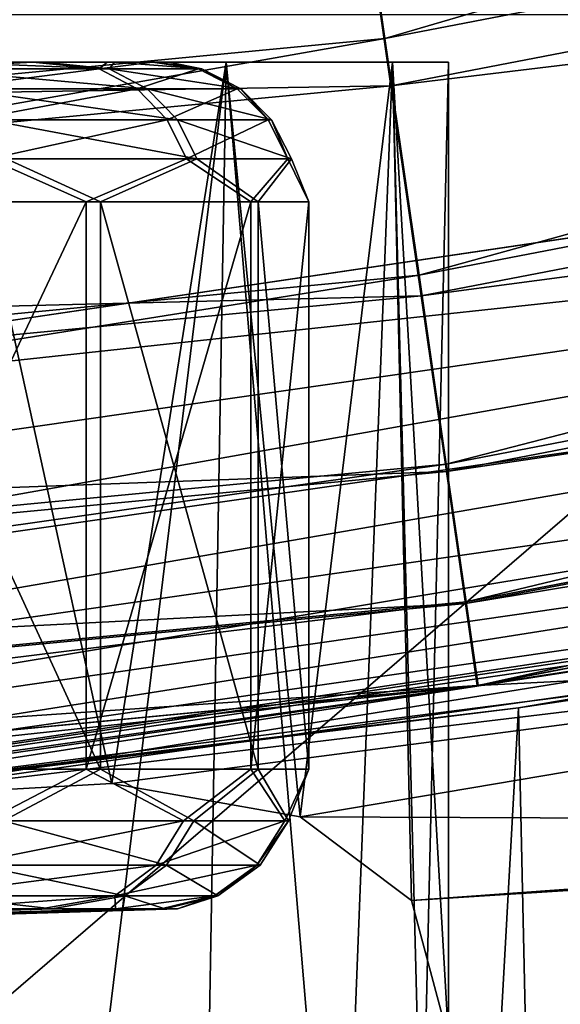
# Model space of a CAD drawing. Header units: millimetres. Extents: x -105 to 105, y -92 to 30.
# Tile 119 of 247: x 2.943 to 3.33, y -29.224 to -28.52. Entities that reach past the tile are written whole.
import ezdxf

# ---------------------------------------------------------------- set-up
doc = ezdxf.new("R2010")
doc.units = ezdxf.units.MM
doc.header["$LTSCALE"] = 59.53398
for name, color, linetype in [('100', 7, 'CONTINUOUS'), ('102', 7, 'CONTINUOUS'), ('160', 7, 'CONTINUOUS'), ('161', 7, 'CONTINUOUS'), ('24', 7, 'CONTINUOUS'), ('30', 7, 'CONTINUOUS'), ('52', 7, 'CONTINUOUS'), ('53', 7, 'CONTINUOUS'), ('54', 7, 'CONTINUOUS'), ('55', 7, 'CONTINUOUS'), ('56', 7, 'CONTINUOUS'), ('67', 7, 'CONTINUOUS'), ('7', 7, 'CONTINUOUS'), ('70', 7, 'CONTINUOUS'), ('73', 7, 'CONTINUOUS'), ('96', 7, 'CONTINUOUS'), ('98', 7, 'CONTINUOUS')]:
    doc.layers.add(name, color=color, linetype=linetype)

msp = doc.modelspace()

# ---------------------------------------------------------------- linework, layer by layer
at = {"layer": '100', "color": 7, "linetype": 'CONTINUOUS'}
for points in [[(2.79912, -29.05606, 52.60522), (2.99068, -29.05606, 53.06088), (2.91964, -29.09291, 52.8864), (2.79912, -29.05606, 52.60522)], [(3.0009, -29.05606, 55.00766), (2.81414, -29.05606, 55.46532), (2.93169, -29.09291, 55.18288), (3.0009, -29.05606, 55.00766)], [(2.91964, -29.09291, 52.8864), (2.99068, -29.05606, 53.06088), (3.06045, -29.09291, 53.33455), (2.91964, -29.09291, 52.8864)], [(3.06779, -29.09291, 54.73328), (3.0009, -29.05606, 55.00766), (2.93169, -29.09291, 55.18288), (3.06779, -29.09291, 54.73328)], [(2.99068, -29.05606, 53.06088), (3.10859, -29.05606, 53.54091), (3.06045, -29.09291, 53.33455), (2.99068, -29.05606, 53.06088)], [(3.11376, -29.05606, 54.52643), (3.0009, -29.05606, 55.00766), (3.06779, -29.09291, 54.73328), (3.11376, -29.05606, 54.52643)], [(3.06045, -29.09291, 53.33455), (3.10859, -29.05606, 53.54091), (3.1329, -29.09291, 53.79868), (3.06045, -29.09291, 53.33455)], [(3.13537, -29.09291, 54.26842), (3.11376, -29.05606, 54.52643), (3.06779, -29.09291, 54.73328), (3.13537, -29.09291, 54.26842)], [(3.10859, -29.05606, 53.54091), (3.14996, -29.05606, 54.03346), (3.1329, -29.09291, 53.79868), (3.10859, -29.05606, 53.54091)], [(3.14996, -29.05606, 54.03346), (3.11376, -29.05606, 54.52643), (3.13537, -29.09291, 54.26842), (3.14996, -29.05606, 54.03346)], [(3.1329, -29.09291, 53.79868), (3.14996, -29.05606, 54.03346), (3.13537, -29.09291, 54.26842), (3.1329, -29.09291, 53.79868)], [(2.91964, -29.09291, 52.8864), (3.06045, -29.09291, 53.33455), (2.90093, -29.12459, 52.89386), (2.91964, -29.09291, 52.8864)], [(2.90093, -29.12459, 52.89386), (3.06045, -29.09291, 53.33455), (3.04084, -29.12459, 53.33913), (2.90093, -29.12459, 52.89386)], [(3.04814, -29.12459, 54.7289), (2.93169, -29.09291, 55.18288), (2.91291, -29.12459, 55.17562), (3.04814, -29.12459, 54.7289)], [(3.06779, -29.09291, 54.73328), (2.93169, -29.09291, 55.18288), (3.04814, -29.12459, 54.7289), (3.06779, -29.09291, 54.73328)], [(3.06045, -29.09291, 53.33455), (3.1329, -29.09291, 53.79868), (3.04084, -29.12459, 53.33913), (3.06045, -29.09291, 53.33455)], [(3.04084, -29.12459, 53.33913), (3.1329, -29.09291, 53.79868), (3.11283, -29.12459, 53.80029), (3.04084, -29.12459, 53.33913)], [(3.11528, -29.12459, 54.26702), (3.06779, -29.09291, 54.73328), (3.04814, -29.12459, 54.7289), (3.11528, -29.12459, 54.26702)], [(3.13537, -29.09291, 54.26842), (3.06779, -29.09291, 54.73328), (3.11528, -29.12459, 54.26702), (3.13537, -29.09291, 54.26842)], [(3.1329, -29.09291, 53.79868), (3.13537, -29.09291, 54.26842), (3.11283, -29.12459, 53.80029), (3.1329, -29.09291, 53.79868)], [(3.11283, -29.12459, 53.80029), (3.13537, -29.09291, 54.26842), (3.11528, -29.12459, 54.26702), (3.11283, -29.12459, 53.80029)], [(2.90093, -29.12459, 52.89386), (3.04084, -29.12459, 53.33913), (2.87269, -29.14662, 52.90511), (2.90093, -29.12459, 52.89386)], [(2.87269, -29.14662, 52.90511), (3.04084, -29.12459, 53.33913), (3.01124, -29.14662, 53.34605), (2.87269, -29.14662, 52.90511)], [(3.01846, -29.14662, 54.72229), (2.91291, -29.12459, 55.17562), (2.88455, -29.14662, 55.16466), (3.01846, -29.14662, 54.72229)], [(3.04814, -29.12459, 54.7289), (2.91291, -29.12459, 55.17562), (3.01846, -29.14662, 54.72229), (3.04814, -29.12459, 54.7289)], [(3.04084, -29.12459, 53.33913), (3.11283, -29.12459, 53.80029), (3.01124, -29.14662, 53.34605), (3.04084, -29.12459, 53.33913)], [(3.01124, -29.14662, 53.34605), (3.11283, -29.12459, 53.80029), (3.08252, -29.14662, 53.80272), (3.01124, -29.14662, 53.34605)], [(3.08495, -29.14662, 54.26491), (3.04814, -29.12459, 54.7289), (3.01846, -29.14662, 54.72229), (3.08495, -29.14662, 54.26491)], [(3.11528, -29.12459, 54.26702), (3.04814, -29.12459, 54.7289), (3.08495, -29.14662, 54.26491), (3.11528, -29.12459, 54.26702)], [(3.11283, -29.12459, 53.80029), (3.11528, -29.12459, 54.26702), (3.08252, -29.14662, 53.80272), (3.11283, -29.12459, 53.80029)], [(3.08252, -29.14662, 53.80272), (3.11528, -29.12459, 54.26702), (3.08495, -29.14662, 54.26491), (3.08252, -29.14662, 53.80272)], [(2.88531, -29.15588, 53.04251), (2.87269, -29.14662, 52.90511), (3.01124, -29.14662, 53.34605), (2.88531, -29.15588, 53.04251)], [(2.89573, -29.15588, 55.02714), (2.96653, -29.15588, 54.78468), (2.88455, -29.14662, 55.16466), (2.89573, -29.15588, 55.02714)], [(2.96653, -29.15588, 54.78468), (3.01846, -29.14662, 54.72229), (2.88455, -29.14662, 55.16466), (2.96653, -29.15588, 54.78468)], [(2.95866, -29.15588, 53.28422), (2.88531, -29.15588, 53.04251), (3.01124, -29.14662, 53.34605), (2.95866, -29.15588, 53.28422)], [(3.01179, -29.15588, 53.53116), (2.95866, -29.15588, 53.28422), (3.01124, -29.14662, 53.34605), (3.01179, -29.15588, 53.53116)], [(2.96653, -29.15588, 54.78468), (3.01707, -29.15588, 54.5372), (3.01846, -29.14662, 54.72229), (2.96653, -29.15588, 54.78468)], [(3.01179, -29.15588, 53.53116), (3.01124, -29.14662, 53.34605), (3.08252, -29.14662, 53.80272), (3.01179, -29.15588, 53.53116)], [(3.04435, -29.15588, 53.78164), (3.01179, -29.15588, 53.53116), (3.08252, -29.14662, 53.80272), (3.04435, -29.15588, 53.78164)], [(3.01707, -29.15588, 54.5372), (3.047, -29.15588, 54.28638), (3.01846, -29.14662, 54.72229), (3.01707, -29.15588, 54.5372)], [(3.047, -29.15588, 54.28638), (3.08495, -29.14662, 54.26491), (3.01846, -29.14662, 54.72229), (3.047, -29.15588, 54.28638)], [(3.05611, -29.15588, 54.03396), (3.04435, -29.15588, 53.78164), (3.08252, -29.14662, 53.80272), (3.05611, -29.15588, 54.03396)], [(3.047, -29.15588, 54.28638), (3.05611, -29.15588, 54.03396), (3.08495, -29.14662, 54.26491), (3.047, -29.15588, 54.28638)], [(3.05611, -29.15588, 54.03396), (3.08252, -29.14662, 53.80272), (3.08495, -29.14662, 54.26491), (3.05611, -29.15588, 54.03396)]]:
    msp.add_3dface(points, dxfattribs=at)
at = {"layer": '102', "color": 7, "linetype": 'CONTINUOUS'}
for points in [[(2.87951, -28.55, 53.04455), (2.9527, -28.55, 53.28575), (2.86198, -28.55489, 52.90938), (2.87951, -28.55, 53.04455)], [(2.86198, -28.55489, 52.90938), (2.9527, -28.55, 53.28575), (3.00002, -28.55489, 53.34868), (2.86198, -28.55489, 52.90938)], [(3.00721, -28.55489, 54.71979), (2.8899, -28.55, 55.02517), (2.8738, -28.55489, 55.16051), (3.00721, -28.55489, 54.71979)], [(2.96056, -28.55, 54.78321), (2.8899, -28.55, 55.02517), (3.00721, -28.55489, 54.71979), (2.96056, -28.55, 54.78321)], [(2.9527, -28.55, 53.28575), (3.00572, -28.55, 53.53219), (3.00002, -28.55489, 53.34868), (2.9527, -28.55, 53.28575)], [(3.01099, -28.55, 54.53622), (2.96056, -28.55, 54.78321), (3.00721, -28.55489, 54.71979), (3.01099, -28.55, 54.53622)], [(3.00572, -28.55, 53.53219), (3.03822, -28.55, 53.78219), (3.00002, -28.55489, 53.34868), (3.00572, -28.55, 53.53219)], [(3.00002, -28.55489, 53.34868), (3.03822, -28.55, 53.78219), (3.07104, -28.55489, 53.80364), (3.00002, -28.55489, 53.34868)], [(3.07345, -28.55489, 54.26411), (3.01099, -28.55, 54.53622), (3.00721, -28.55489, 54.71979), (3.07345, -28.55489, 54.26411)], [(3.04086, -28.55, 54.2859), (3.01099, -28.55, 54.53622), (3.07345, -28.55489, 54.26411), (3.04086, -28.55, 54.2859)], [(3.03822, -28.55, 53.78219), (3.04996, -28.55, 54.03399), (3.07104, -28.55489, 53.80364), (3.03822, -28.55, 53.78219)], [(3.04996, -28.55, 54.03399), (3.04086, -28.55, 54.2859), (3.07345, -28.55489, 54.26411), (3.04996, -28.55, 54.03399)], [(3.07104, -28.55489, 53.80364), (3.04996, -28.55, 54.03399), (3.07345, -28.55489, 54.26411), (3.07104, -28.55489, 53.80364)], [(2.86198, -28.55489, 52.90938), (3.00002, -28.55489, 53.34868), (2.8879, -28.56912, 52.89905), (2.86198, -28.55489, 52.90938)], [(3.00721, -28.55489, 54.71979), (2.8738, -28.55489, 55.16051), (3.03445, -28.56912, 54.72585), (3.00721, -28.55489, 54.71979)], [(3.03445, -28.56912, 54.72585), (2.8738, -28.55489, 55.16051), (2.89983, -28.56912, 55.17057), (3.03445, -28.56912, 54.72585)], [(2.8879, -28.56912, 52.89905), (3.00002, -28.55489, 53.34868), (3.02719, -28.56912, 53.34233), (2.8879, -28.56912, 52.89905)], [(3.00002, -28.55489, 53.34868), (3.07104, -28.55489, 53.80364), (3.02719, -28.56912, 53.34233), (3.00002, -28.55489, 53.34868)], [(3.07345, -28.55489, 54.26411), (3.00721, -28.55489, 54.71979), (3.10129, -28.56912, 54.26604), (3.07345, -28.55489, 54.26411)], [(3.10129, -28.56912, 54.26604), (3.00721, -28.55489, 54.71979), (3.03445, -28.56912, 54.72585), (3.10129, -28.56912, 54.26604)], [(3.02719, -28.56912, 53.34233), (3.07104, -28.55489, 53.80364), (3.09885, -28.56912, 53.80141), (3.02719, -28.56912, 53.34233)], [(3.07104, -28.55489, 53.80364), (3.07345, -28.55489, 54.26411), (3.09885, -28.56912, 53.80141), (3.07104, -28.55489, 53.80364)], [(3.09885, -28.56912, 53.80141), (3.07345, -28.55489, 54.26411), (3.10129, -28.56912, 54.26604), (3.09885, -28.56912, 53.80141)], [(2.8879, -28.56912, 52.89905), (3.02719, -28.56912, 53.34233), (2.90846, -28.59127, 52.89086), (2.8879, -28.56912, 52.89905)], [(3.03445, -28.56912, 54.72585), (2.89983, -28.56912, 55.17057), (3.05605, -28.59127, 54.73067), (3.03445, -28.56912, 54.72585)], [(3.05605, -28.59127, 54.73067), (2.89983, -28.56912, 55.17057), (2.92047, -28.59127, 55.17855), (3.05605, -28.59127, 54.73067)], [(2.90846, -28.59127, 52.89086), (3.02719, -28.56912, 53.34233), (3.04874, -28.59127, 53.33729), (2.90846, -28.59127, 52.89086)], [(3.02719, -28.56912, 53.34233), (3.09885, -28.56912, 53.80141), (3.04874, -28.59127, 53.33729), (3.02719, -28.56912, 53.34233)], [(3.10129, -28.56912, 54.26604), (3.03445, -28.56912, 54.72585), (3.12337, -28.59127, 54.26758), (3.10129, -28.56912, 54.26604)], [(3.12337, -28.59127, 54.26758), (3.03445, -28.56912, 54.72585), (3.05605, -28.59127, 54.73067), (3.12337, -28.59127, 54.26758)], [(3.04874, -28.59127, 53.33729), (3.09885, -28.56912, 53.80141), (3.12091, -28.59127, 53.79964), (3.04874, -28.59127, 53.33729)], [(3.09885, -28.56912, 53.80141), (3.10129, -28.56912, 54.26604), (3.12091, -28.59127, 53.79964), (3.09885, -28.56912, 53.80141)], [(3.12091, -28.59127, 53.79964), (3.10129, -28.56912, 54.26604), (3.12337, -28.59127, 54.26758), (3.12091, -28.59127, 53.79964)], [(2.90846, -28.59127, 52.89086), (3.04874, -28.59127, 53.33729), (2.92165, -28.61919, 52.8856), (2.90846, -28.59127, 52.89086)], [(3.05605, -28.59127, 54.73067), (2.92047, -28.59127, 55.17855), (3.06991, -28.61919, 54.73375), (3.05605, -28.59127, 54.73067)], [(3.06991, -28.61919, 54.73375), (2.92047, -28.59127, 55.17855), (2.93371, -28.61919, 55.18366), (3.06991, -28.61919, 54.73375)], [(2.92165, -28.61919, 52.8856), (3.04874, -28.59127, 53.33729), (3.06256, -28.61919, 53.33406), (2.92165, -28.61919, 52.8856)], [(3.04874, -28.59127, 53.33729), (3.12091, -28.59127, 53.79964), (3.06256, -28.61919, 53.33406), (3.04874, -28.59127, 53.33729)], [(3.12337, -28.59127, 54.26758), (3.05605, -28.59127, 54.73067), (3.13753, -28.61919, 54.26857), (3.12337, -28.59127, 54.26758)], [(3.13753, -28.61919, 54.26857), (3.05605, -28.59127, 54.73067), (3.06991, -28.61919, 54.73375), (3.13753, -28.61919, 54.26857)], [(3.06256, -28.61919, 53.33406), (3.12091, -28.59127, 53.79964), (3.13506, -28.61919, 53.7985), (3.06256, -28.61919, 53.33406)], [(3.12091, -28.59127, 53.79964), (3.12337, -28.59127, 54.26758), (3.13506, -28.61919, 53.7985), (3.12091, -28.59127, 53.79964)], [(3.13506, -28.61919, 53.7985), (3.12337, -28.59127, 54.26758), (3.13753, -28.61919, 54.26857), (3.13506, -28.61919, 53.7985)], [(2.99068, -28.65, 53.06088), (2.79912, -28.65, 52.60522), (2.92165, -28.61919, 52.8856), (2.99068, -28.65, 53.06088)], [(2.81414, -28.65, 55.46532), (3.0009, -28.65, 55.00766), (2.93371, -28.61919, 55.18366), (2.81414, -28.65, 55.46532)], [(2.99068, -28.65, 53.06088), (2.92165, -28.61919, 52.8856), (3.06256, -28.61919, 53.33406), (2.99068, -28.65, 53.06088)], [(3.0009, -28.65, 55.00766), (3.06991, -28.61919, 54.73375), (2.93371, -28.61919, 55.18366), (3.0009, -28.65, 55.00766)], [(3.10859, -28.65, 53.54091), (2.99068, -28.65, 53.06088), (3.06256, -28.61919, 53.33406), (3.10859, -28.65, 53.54091)], [(3.0009, -28.65, 55.00766), (3.11376, -28.65, 54.52643), (3.06991, -28.61919, 54.73375), (3.0009, -28.65, 55.00766)], [(3.10859, -28.65, 53.54091), (3.06256, -28.61919, 53.33406), (3.13506, -28.61919, 53.7985), (3.10859, -28.65, 53.54091)], [(3.11376, -28.65, 54.52643), (3.13753, -28.61919, 54.26857), (3.06991, -28.61919, 54.73375), (3.11376, -28.65, 54.52643)], [(3.14996, -28.65, 54.03346), (3.10859, -28.65, 53.54091), (3.13506, -28.61919, 53.7985), (3.14996, -28.65, 54.03346)], [(3.11376, -28.65, 54.52643), (3.14996, -28.65, 54.03346), (3.13753, -28.61919, 54.26857), (3.11376, -28.65, 54.52643)], [(3.14996, -28.65, 54.03346), (3.13506, -28.61919, 53.7985), (3.13753, -28.61919, 54.26857), (3.14996, -28.65, 54.03346)]]:
    msp.add_3dface(points, dxfattribs=at)
at = {"layer": '160', "color": 7, "linetype": 'CONTINUOUS'}
for points in [[(3.63458, -44.25, 4.08396), (4.36452, -28.83209, 3.77434), (3.3, -29.01203, 4.20425), (3.63458, -44.25, 4.08396)], [(2.45302, -44.25, 4.45214), (3.3, -29.01203, 4.20425), (2.21147, -29.14343, 4.50859), (2.45302, -44.25, 4.45214)], [(2.45302, -44.25, 4.45214), (3.63458, -44.25, 4.08396), (3.3, -29.01203, 4.20425), (2.45302, -44.25, 4.45214)]]:
    msp.add_3dface(points, dxfattribs=at)
at = {"layer": '161', "color": 7, "linetype": 'CONTINUOUS'}
for points in [[(3.63458, -44.25, -15.08396), (3.3, -29.01203, -15.20425), (4.36451, -28.83209, -14.77435), (3.63458, -44.25, -15.08396)], [(2.45302, -44.25, -15.45214), (2.21147, -29.14343, -15.50859), (3.3, -29.01203, -15.20425), (2.45302, -44.25, -15.45214)], [(3.63458, -44.25, -15.08396), (2.45302, -44.25, -15.45214), (3.3, -29.01203, -15.20425), (3.63458, -44.25, -15.08396)]]:
    msp.add_3dface(points, dxfattribs=at)
at = {"layer": '24', "color": 7, "linetype": 'CONTINUOUS'}
for points in [[(3.63424, -28.96106, 52.50945), (4.21766, -28.90867, 53.31785), (2.81479, -29.07711, 52.42523), (3.63424, -28.96106, 52.50945)], [(2.81479, -29.07711, 52.42523), (4.21766, -28.90867, 53.31785), (3.00918, -29.06633, 52.82226), (2.81479, -29.07711, 52.42523)], [(3.00918, -29.06633, 52.82226), (4.21766, -28.90867, 53.31785), (3.14375, -29.09008, 53.22578), (3.00918, -29.06633, 52.82226)], [(4.21766, -28.90867, 53.31785), (4.00201, -29.09367, 54.02277), (3.14375, -29.09008, 53.22578), (4.21766, -28.90867, 53.31785)], [(3.14375, -29.09008, 53.22578), (4.00201, -29.09367, 54.02277), (3.22344, -29.14987, 53.63533), (3.14375, -29.09008, 53.22578)], [(4.00201, -29.09367, 54.02277), (3.9956, -29.10061, 54.04368), (3.22344, -29.14987, 53.63533), (4.00201, -29.09367, 54.02277)], [(3.22344, -29.14987, 53.63533), (3.9956, -29.10061, 54.04368), (3.25, -29.24881, 54.05), (3.22344, -29.14987, 53.63533)], [(3.9956, -29.10061, 54.04368), (3.78993, -29.36934, 54.71387), (3.25, -29.24881, 54.05), (3.9956, -29.10061, 54.04368)]]:
    msp.add_3dface(points, dxfattribs=at)
at = {"layer": '30', "color": 7, "linetype": 'CONTINUOUS'}
for points in [[(2.25439, -29.13925, 49.35), (4.48708, -28.80806, 49.35), (2.54451, -29.10882, 52.02813), (2.25439, -29.13925, 49.35)], [(4.48708, -28.80806, 49.35), (2.81479, -29.07711, 52.42523), (2.54451, -29.10882, 52.02813), (4.48708, -28.80806, 49.35)], [(3.63424, -28.96106, 52.50945), (2.81479, -29.07711, 52.42523), (4.48708, -28.80806, 49.35), (3.63424, -28.96106, 52.50945)]]:
    msp.add_3dface(points, dxfattribs=at)
at = {"layer": '52', "color": 7, "linetype": 'CONTINUOUS'}
for points in [[(2.89576, -28.55, 52.57449), (3.09098, -28.55, 53.04587), (2.67473, -28.55, 52.58429), (2.89576, -28.55, 52.57449)], [(2.67473, -28.55, 52.58429), (3.09098, -28.55, 53.04587), (2.78664, -28.55, 52.81018), (2.67473, -28.55, 52.58429)], [(2.78664, -28.55, 52.81018), (3.09098, -28.55, 53.04587), (2.87951, -28.55, 53.04455), (2.78664, -28.55, 52.81018)], [(3.09098, -28.55, 55.05413), (2.89576, -28.55, 55.52551), (2.7995, -28.55, 55.2605), (3.09098, -28.55, 55.05413)], [(2.8899, -28.55, 55.02517), (3.09098, -28.55, 55.05413), (2.7995, -28.55, 55.2605), (2.8899, -28.55, 55.02517)], [(2.87951, -28.55, 53.04455), (3.09098, -28.55, 53.04587), (2.9527, -28.55, 53.28575), (2.87951, -28.55, 53.04455)], [(2.96056, -28.55, 54.78321), (3.09098, -28.55, 55.05413), (2.8899, -28.55, 55.02517), (2.96056, -28.55, 54.78321)], [(3.09098, -28.55, 53.04587), (3.20997, -28.55, 53.54149), (2.9527, -28.55, 53.28575), (3.09098, -28.55, 53.04587)], [(2.9527, -28.55, 53.28575), (3.20997, -28.55, 53.54149), (3.00572, -28.55, 53.53219), (2.9527, -28.55, 53.28575)], [(3.20997, -28.55, 54.55851), (3.09098, -28.55, 55.05413), (2.96056, -28.55, 54.78321), (3.20997, -28.55, 54.55851)], [(3.01099, -28.55, 54.53622), (3.20997, -28.55, 54.55851), (2.96056, -28.55, 54.78321), (3.01099, -28.55, 54.53622)], [(3.00572, -28.55, 53.53219), (3.20997, -28.55, 53.54149), (3.03822, -28.55, 53.78219), (3.00572, -28.55, 53.53219)], [(3.04086, -28.55, 54.2859), (3.20997, -28.55, 54.55851), (3.01099, -28.55, 54.53622), (3.04086, -28.55, 54.2859)], [(3.20997, -28.55, 53.54149), (3.25, -28.55, 54.05), (3.03822, -28.55, 53.78219), (3.20997, -28.55, 53.54149)], [(3.03822, -28.55, 53.78219), (3.25, -28.55, 54.05), (3.04996, -28.55, 54.03399), (3.03822, -28.55, 53.78219)], [(3.25, -28.55, 54.05), (3.20997, -28.55, 54.55851), (3.04086, -28.55, 54.2859), (3.25, -28.55, 54.05)], [(3.04996, -28.55, 54.03399), (3.25, -28.55, 54.05), (3.04086, -28.55, 54.2859), (3.04996, -28.55, 54.03399)]]:
    msp.add_3dface(points, dxfattribs=at)
at = {"layer": '53', "color": 7, "linetype": 'CONTINUOUS'}
for points in [[(2.9223, -29.92557, 55.4722), (2.89576, -28.55, 55.52551), (3.09098, -28.55, 55.05413), (2.9223, -29.92557, 55.4722)], [(3.07078, -29.69972, 55.11434), (2.9223, -29.92557, 55.4722), (3.09098, -28.55, 55.05413), (3.07078, -29.69972, 55.11434)], [(3.17217, -29.51405, 54.75697), (3.07078, -29.69972, 55.11434), (3.09098, -28.55, 55.05413), (3.17217, -29.51405, 54.75697)], [(3.17217, -29.51405, 54.75697), (3.09098, -28.55, 55.05413), (3.20997, -28.55, 54.55851), (3.17217, -29.51405, 54.75697)], [(3.23087, -29.36493, 54.40208), (3.17217, -29.51405, 54.75697), (3.20997, -28.55, 54.55851), (3.23087, -29.36493, 54.40208)], [(3.23087, -29.36493, 54.40208), (3.20997, -28.55, 54.55851), (3.25, -28.55, 54.05), (3.23087, -29.36493, 54.40208)], [(3.25, -29.24881, 54.05), (3.23087, -29.36493, 54.40208), (3.25, -28.55, 54.05), (3.25, -29.24881, 54.05)]]:
    msp.add_3dface(points, dxfattribs=at)
at = {"layer": '54', "color": 7, "linetype": 'CONTINUOUS'}
for points in [[(2.81479, -29.07711, 52.42523), (3.00918, -29.06633, 52.82226), (2.89576, -28.55, 52.57449), (2.81479, -29.07711, 52.42523)], [(3.00918, -29.06633, 52.82226), (3.09098, -28.55, 53.04587), (2.89576, -28.55, 52.57449), (3.00918, -29.06633, 52.82226)], [(3.00918, -29.06633, 52.82226), (3.14375, -29.09008, 53.22578), (3.09098, -28.55, 53.04587), (3.00918, -29.06633, 52.82226)], [(3.14375, -29.09008, 53.22578), (3.20997, -28.55, 53.54149), (3.09098, -28.55, 53.04587), (3.14375, -29.09008, 53.22578)], [(3.14375, -29.09008, 53.22578), (3.22344, -29.14987, 53.63533), (3.20997, -28.55, 53.54149), (3.14375, -29.09008, 53.22578)], [(3.22344, -29.14987, 53.63533), (3.25, -29.24881, 54.05), (3.20997, -28.55, 53.54149), (3.22344, -29.14987, 53.63533)], [(3.25, -29.24881, 54.05), (3.25, -28.55, 54.05), (3.20997, -28.55, 53.54149), (3.25, -29.24881, 54.05)]]:
    msp.add_3dface(points, dxfattribs=at)
at = {"layer": '55', "color": 7, "linetype": 'CONTINUOUS'}
msp.add_3dface([(4.41719, -28.51608, 49.05), (2.21436, -28.84173, 49.05), (-4.41719, -28.51608, 49.05), (4.41719, -28.51608, 49.05)], dxfattribs=at)
at = {"layer": '56', "color": 7, "linetype": 'CONTINUOUS'}
for points in [[(2.21436, -28.84173, 49.05), (4.41719, -28.51608, 49.05), (4.31064, -28.61573, 49.06014), (2.21436, -28.84173, 49.05)], [(2.16512, -28.9242, 49.06014), (2.21436, -28.84173, 49.05), (4.31064, -28.61573, 49.06014), (2.16512, -28.9242, 49.06014)], [(2.16512, -28.9242, 49.06014), (4.31064, -28.61573, 49.06014), (2.17201, -28.99633, 49.09007), (2.16512, -28.9242, 49.06014)], [(2.17201, -28.99633, 49.09007), (4.31064, -28.61573, 49.06014), (4.32435, -28.68687, 49.09007), (2.17201, -28.99633, 49.09007)], [(2.17201, -28.99633, 49.09007), (4.32435, -28.68687, 49.09007), (2.17793, -29.05827, 49.13776), (2.17201, -28.99633, 49.09007)], [(2.17793, -29.05827, 49.13776), (4.32435, -28.68687, 49.09007), (4.33613, -28.74797, 49.13776), (2.17793, -29.05827, 49.13776)], [(2.17793, -29.05827, 49.13776), (4.33613, -28.74797, 49.13776), (2.18246, -29.1058, 49.19993), (2.17793, -29.05827, 49.13776)], [(2.18246, -29.1058, 49.19993), (4.33613, -28.74797, 49.13776), (4.34516, -28.79486, 49.19993), (2.18246, -29.1058, 49.19993)], [(2.18246, -29.1058, 49.19993), (4.34516, -28.79486, 49.19993), (2.18532, -29.13568, 49.27235), (2.18246, -29.1058, 49.19993)], [(2.18532, -29.13568, 49.27235), (4.34516, -28.79486, 49.19993), (4.35084, -28.82432, 49.27235), (2.18532, -29.13568, 49.27235)], [(4.48708, -28.80806, 49.35), (2.25439, -29.13925, 49.35), (4.35084, -28.82432, 49.27235), (4.48708, -28.80806, 49.35)], [(2.25439, -29.13925, 49.35), (2.18532, -29.13568, 49.27235), (4.35084, -28.82432, 49.27235), (2.25439, -29.13925, 49.35)]]:
    msp.add_3dface(points, dxfattribs=at)
at = {"layer": '67', "color": 7, "linetype": 'CONTINUOUS'}
for points in [[(4.48708, -28.80806, 45.8), (2.25439, -29.13925, 45.8), (4.36452, -28.83209, 3.77434), (4.48708, -28.80806, 45.8)], [(4.36452, -28.83209, 3.77434), (2.25439, -29.13925, 45.8), (3.3, -29.01203, 4.20425), (4.36452, -28.83209, 3.77434)], [(3.3, -29.01203, -15.20425), (3.47792, -28.98552, -16.25), (4.36451, -28.83209, -14.77435), (3.3, -29.01203, -15.20425)], [(2.35384, -29.12924, -16.25), (3.47792, -28.98552, -16.25), (3.3, -29.01203, -15.20425), (2.35384, -29.12924, -16.25)], [(3.3, -29.01203, 4.20425), (2.25439, -29.13925, 45.8), (2.21147, -29.14343, 4.50859), (3.3, -29.01203, 4.20425)], [(2.21147, -29.14343, -15.50859), (2.35384, -29.12924, -16.25), (3.3, -29.01203, -15.20425), (2.21147, -29.14343, -15.50859)]]:
    msp.add_3dface(points, dxfattribs=at)
at = {"layer": '7', "color": 7, "linetype": 'CONTINUOUS'}
for points in [[(2.88755, -28.01655, 70.82093), (2.75882, -29.37022, 70.82359), (4.30417, -28.03951, 70.53269), (2.88755, -28.01655, 70.82093)], [(4.30417, -28.03951, 70.53269), (2.75882, -29.37022, 70.82359), (4.11229, -29.38596, 70.53985), (4.30417, -28.03951, 70.53269)]]:
    msp.add_3dface(points, dxfattribs=at)
at = {"layer": '70', "color": 7, "linetype": 'CONTINUOUS'}
for points in [[(5.31553, -28.16091, 46.52109), (3.1846, -28.39937, 46.58014), (3.2087, -28.56697, 46.52109), (5.31553, -28.16091, 46.52109)], [(5.31553, -28.16091, 46.52109), (3.2087, -28.56697, 46.52109), (5.35134, -28.30854, 46.4258), (5.31553, -28.16091, 46.52109)], [(5.35134, -28.30854, 46.4258), (3.2087, -28.56697, 46.52109), (3.23031, -28.71733, 46.4258), (5.35134, -28.30854, 46.4258)], [(5.35134, -28.30854, 46.4258), (3.23031, -28.71733, 46.4258), (5.38125, -28.43183, 46.29907), (5.35134, -28.30854, 46.4258)], [(3.1846, -28.39937, 46.58014), (2.17616, -28.34308, 46.6), (1.06475, -28.6018, 46.58014), (3.1846, -28.39937, 46.58014)], [(3.1846, -28.39937, 46.58014), (1.06475, -28.6018, 46.58014), (3.2087, -28.56697, 46.52109), (3.1846, -28.39937, 46.58014)], [(5.38125, -28.43183, 46.29907), (3.23031, -28.71733, 46.4258), (3.24837, -28.84291, 46.29907), (5.38125, -28.43183, 46.29907)], [(5.38125, -28.43183, 46.29907), (3.24837, -28.84291, 46.29907), (5.40376, -28.5246, 46.14727), (5.38125, -28.43183, 46.29907)], [(5.40376, -28.5246, 46.14727), (3.24837, -28.84291, 46.29907), (3.26196, -28.9374, 46.14727), (5.40376, -28.5246, 46.14727)], [(5.40376, -28.5246, 46.14727), (3.26196, -28.9374, 46.14727), (5.41773, -28.58217, 45.97802), (5.40376, -28.5246, 46.14727)], [(3.2087, -28.56697, 46.52109), (1.06475, -28.6018, 46.58014), (1.0728, -28.77092, 46.52109), (3.2087, -28.56697, 46.52109)], [(3.2087, -28.56697, 46.52109), (1.0728, -28.77092, 46.52109), (3.23031, -28.71733, 46.4258), (3.2087, -28.56697, 46.52109)], [(5.41773, -28.58217, 45.97802), (3.26196, -28.9374, 46.14727), (3.27039, -28.99604, 45.97802), (5.41773, -28.58217, 45.97802)], [(4.48708, -28.80806, 45.8), (5.41773, -28.58217, 45.97802), (3.27039, -28.99604, 45.97802), (4.48708, -28.80806, 45.8)], [(3.23031, -28.71733, 46.4258), (1.0728, -28.77092, 46.52109), (1.08003, -28.92266, 46.4258), (3.23031, -28.71733, 46.4258)], [(3.23031, -28.71733, 46.4258), (1.08003, -28.92266, 46.4258), (3.24837, -28.84291, 46.29907), (3.23031, -28.71733, 46.4258)], [(2.25439, -29.13925, 45.8), (4.48708, -28.80806, 45.8), (3.27039, -28.99604, 45.97802), (2.25439, -29.13925, 45.8)], [(3.24837, -28.84291, 46.29907), (1.08003, -28.92266, 46.4258), (1.08607, -29.04939, 46.29907), (3.24837, -28.84291, 46.29907)], [(3.24837, -28.84291, 46.29907), (1.08607, -29.04939, 46.29907), (3.26196, -28.9374, 46.14727), (3.24837, -28.84291, 46.29907)], [(3.26196, -28.9374, 46.14727), (1.08607, -29.04939, 46.29907), (1.09061, -29.14474, 46.14727), (3.26196, -28.9374, 46.14727)], [(3.26196, -28.9374, 46.14727), (1.09061, -29.14474, 46.14727), (3.27039, -28.99604, 45.97802), (3.26196, -28.9374, 46.14727)], [(3.27039, -28.99604, 45.97802), (1.09061, -29.14474, 46.14727), (1.09343, -29.20391, 45.97802), (3.27039, -28.99604, 45.97802)], [(2.25439, -29.13925, 45.8), (3.27039, -28.99604, 45.97802), (1.09343, -29.20391, 45.97802), (2.25439, -29.13925, 45.8)]]:
    msp.add_3dface(points, dxfattribs=at)
at = {"layer": '73', "color": 7, "linetype": 'CONTINUOUS'}
for points in [[(3.17574, -28.33341, -17.76075), (5.26094, -27.93144, -17.76075), (3.20447, -28.5332, -17.55864), (3.17574, -28.33341, -17.76075)], [(3.20447, -28.5332, -17.55864), (5.26094, -27.93144, -17.76075), (5.30853, -28.12759, -17.55864), (3.20447, -28.5332, -17.55864)], [(1.05088, -28.30698, -17.93204), (3.1432, -28.10715, -17.93204), (1.06176, -28.53531, -17.76075), (1.05088, -28.30698, -17.93204)], [(1.06176, -28.53531, -17.76075), (3.1432, -28.10715, -17.93204), (3.17574, -28.33341, -17.76075), (1.06176, -28.53531, -17.76075)], [(3.20447, -28.5332, -17.55864), (5.30853, -28.12759, -17.55864), (3.22881, -28.70246, -17.32984), (3.20447, -28.5332, -17.55864)], [(3.22881, -28.70246, -17.32984), (5.30853, -28.12759, -17.55864), (5.34886, -28.29377, -17.32984), (3.22881, -28.70246, -17.32984)], [(3.22881, -28.70246, -17.32984), (5.34886, -28.29377, -17.32984), (3.24826, -28.83773, -17.07901), (3.22881, -28.70246, -17.32984)], [(3.24826, -28.83773, -17.07901), (5.34886, -28.29377, -17.32984), (5.38108, -28.42658, -17.07901), (3.24826, -28.83773, -17.07901)], [(1.06176, -28.53531, -17.76075), (3.17574, -28.33341, -17.76075), (1.07137, -28.73693, -17.55864), (1.06176, -28.53531, -17.76075)], [(1.07137, -28.73693, -17.55864), (3.17574, -28.33341, -17.76075), (3.20447, -28.5332, -17.55864), (1.07137, -28.73693, -17.55864)], [(3.24826, -28.83773, -17.07901), (5.38108, -28.42658, -17.07901), (3.26243, -28.93625, -16.81127), (3.24826, -28.83773, -17.07901)], [(3.26243, -28.93625, -16.81127), (5.38108, -28.42658, -17.07901), (5.40455, -28.52331, -16.81127), (3.26243, -28.93625, -16.81127)], [(3.26243, -28.93625, -16.81127), (5.40455, -28.52331, -16.81127), (3.27102, -28.99601, -16.53209), (3.26243, -28.93625, -16.81127)], [(3.27102, -28.99601, -16.53209), (5.40455, -28.52331, -16.81127), (5.41879, -28.58198, -16.53209), (3.27102, -28.99601, -16.53209)], [(1.07137, -28.73693, -17.55864), (3.20447, -28.5332, -17.55864), (1.07951, -28.90773, -17.32984), (1.07137, -28.73693, -17.55864)], [(1.07951, -28.90773, -17.32984), (3.20447, -28.5332, -17.55864), (3.22881, -28.70246, -17.32984), (1.07951, -28.90773, -17.32984)], [(3.47792, -28.98552, -16.25), (3.27102, -28.99601, -16.53209), (5.41879, -28.58198, -16.53209), (3.47792, -28.98552, -16.25)], [(1.07951, -28.90773, -17.32984), (3.22881, -28.70246, -17.32984), (1.08601, -29.04424, -17.07901), (1.07951, -28.90773, -17.32984)], [(1.08601, -29.04424, -17.07901), (3.22881, -28.70246, -17.32984), (3.24826, -28.83773, -17.07901), (1.08601, -29.04424, -17.07901)], [(1.08601, -29.04424, -17.07901), (3.24826, -28.83773, -17.07901), (1.09075, -29.14366, -16.81127), (1.08601, -29.04424, -17.07901)], [(1.09075, -29.14366, -16.81127), (3.24826, -28.83773, -17.07901), (3.26243, -28.93625, -16.81127), (1.09075, -29.14366, -16.81127)], [(1.09075, -29.14366, -16.81127), (3.26243, -28.93625, -16.81127), (1.09362, -29.20397, -16.53209), (1.09075, -29.14366, -16.81127)], [(1.09362, -29.20397, -16.53209), (3.26243, -28.93625, -16.81127), (3.27102, -28.99601, -16.53209), (1.09362, -29.20397, -16.53209)], [(3.47792, -28.98552, -16.25), (2.35384, -29.12924, -16.25), (3.27102, -28.99601, -16.53209), (3.47792, -28.98552, -16.25)], [(1.22404, -29.21741, -16.25), (1.09362, -29.20397, -16.53209), (3.27102, -28.99601, -16.53209), (1.22404, -29.21741, -16.25)], [(2.35384, -29.12924, -16.25), (1.22404, -29.21741, -16.25), (3.27102, -28.99601, -16.53209), (2.35384, -29.12924, -16.25)]]:
    msp.add_3dface(points, dxfattribs=at)
at = {"layer": '96', "color": 7, "linetype": 'CONTINUOUS'}
for points in [[(2.96653, -29.15588, 54.78468), (2.89573, -29.15588, 55.02714), (0, -29.25, 54.05), (2.96653, -29.15588, 54.78468)], [(3.01707, -29.15588, 54.5372), (2.96653, -29.15588, 54.78468), (0, -29.25, 54.05), (3.01707, -29.15588, 54.5372)], [(3.047, -29.15588, 54.28638), (3.01707, -29.15588, 54.5372), (0, -29.25, 54.05), (3.047, -29.15588, 54.28638)], [(3.05611, -29.15588, 54.03396), (3.047, -29.15588, 54.28638), (0, -29.25, 54.05), (3.05611, -29.15588, 54.03396)], [(3.04435, -29.15588, 53.78164), (3.05611, -29.15588, 54.03396), (0, -29.25, 54.05), (3.04435, -29.15588, 53.78164)], [(3.01179, -29.15588, 53.53116), (3.04435, -29.15588, 53.78164), (0, -29.25, 54.05), (3.01179, -29.15588, 53.53116)], [(2.95866, -29.15588, 53.28422), (3.01179, -29.15588, 53.53116), (0, -29.25, 54.05), (2.95866, -29.15588, 53.28422)], [(2.88531, -29.15588, 53.04251), (2.95866, -29.15588, 53.28422), (0, -29.25, 54.05), (2.88531, -29.15588, 53.04251)]]:
    msp.add_3dface(points, dxfattribs=at)
at = {"layer": '98', "color": 7, "linetype": 'CONTINUOUS'}
for points in [[(2.79912, -28.65, 52.60522), (2.99068, -28.65, 53.06088), (2.79912, -29.05606, 52.60522), (2.79912, -28.65, 52.60522)], [(2.79912, -29.05606, 52.60522), (2.99068, -28.65, 53.06088), (2.99068, -29.05606, 53.06088), (2.79912, -29.05606, 52.60522)], [(3.0009, -28.65, 55.00766), (2.81414, -28.65, 55.46532), (3.0009, -29.05606, 55.00766), (3.0009, -28.65, 55.00766)], [(3.0009, -29.05606, 55.00766), (2.81414, -28.65, 55.46532), (2.81414, -29.05606, 55.46532), (3.0009, -29.05606, 55.00766)], [(2.99068, -28.65, 53.06088), (3.10859, -28.65, 53.54091), (2.99068, -29.05606, 53.06088), (2.99068, -28.65, 53.06088)], [(2.99068, -29.05606, 53.06088), (3.10859, -28.65, 53.54091), (3.10859, -29.05606, 53.54091), (2.99068, -29.05606, 53.06088)], [(3.11376, -28.65, 54.52643), (3.0009, -28.65, 55.00766), (3.11376, -29.05606, 54.52643), (3.11376, -28.65, 54.52643)], [(3.11376, -29.05606, 54.52643), (3.0009, -28.65, 55.00766), (3.0009, -29.05606, 55.00766), (3.11376, -29.05606, 54.52643)], [(3.10859, -28.65, 53.54091), (3.14996, -28.65, 54.03346), (3.10859, -29.05606, 53.54091), (3.10859, -28.65, 53.54091)], [(3.10859, -29.05606, 53.54091), (3.14996, -28.65, 54.03346), (3.14996, -29.05606, 54.03346), (3.10859, -29.05606, 53.54091)], [(3.14996, -28.65, 54.03346), (3.11376, -28.65, 54.52643), (3.14996, -29.05606, 54.03346), (3.14996, -28.65, 54.03346)], [(3.14996, -29.05606, 54.03346), (3.11376, -28.65, 54.52643), (3.11376, -29.05606, 54.52643), (3.14996, -29.05606, 54.03346)]]:
    msp.add_3dface(points, dxfattribs=at)

doc.saveas('drawing.dxf')
